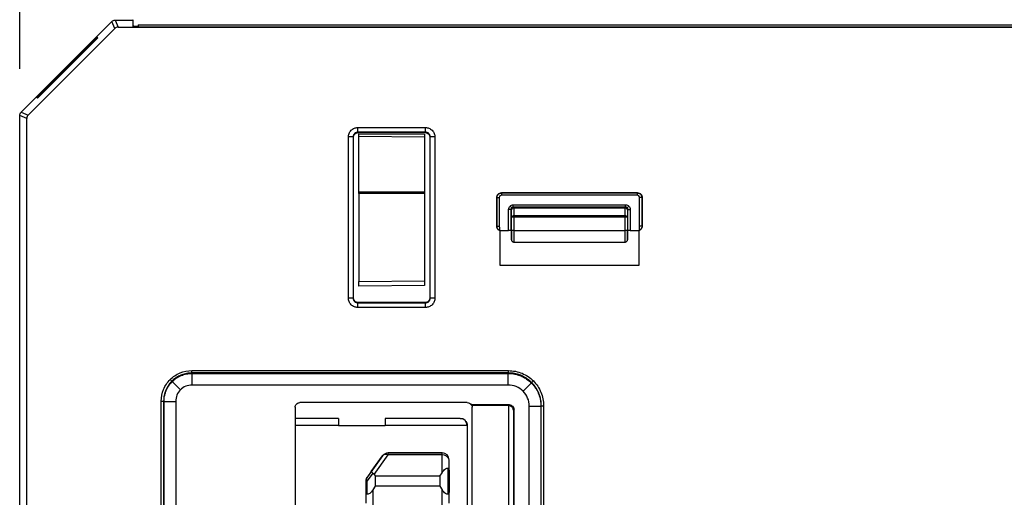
# Model space of a CAD drawing. Header units: millimetres. Extents: x 0 to 420, y 0 to 297.
# Tile 42 of 87: x 215 to 236, y 169 to 179. Entities that reach past the tile are written whole.
import ezdxf

# ---------------------------------------------------------------- set-up
doc = ezdxf.new("R2010")
doc.units = ezdxf.units.MM
doc.linetypes.add('SLD-Solido', pattern=[0])
doc.layers.add('BLOCCO', color=7, linetype='SLD-Solido')
doc.styles.add('SLDTEXTSTYLE12', font='GOTHIC.TTF', dxfattribs={"width": 0.913})
doc.dimstyles.new('SLDDIMSTYLE2', dxfattribs={"dimtxt": 3.5, "dimasz": 3, "dimexe": 0, "dimexo": 0.0625, "dimgap": 0.875, "dimtad": 1, "dimlfac": 2, "dimrnd": 1e-09, "dimzin": 12, "dimdsep": 46, "dimtxsty": 'SLDTEXTSTYLE12', "dimsah": 1, "dimcen": 0.09, "dimadec": 0, "dimazin": 3, "dimtfac": 1, "dimtofl": 0, "dimtmove": 0, "dimatfit": 3, "dimfxl": 0, "dimfrac": 2, "dimtolj": 1, "dimtzin": 12, "dimarcsym": 0})
doc.dimstyles.new('SLDDIMSTYLE3', dxfattribs={"dimtxt": 3.5, "dimasz": 3, "dimexe": 0, "dimexo": 0.0625, "dimgap": 0.875, "dimtad": 1, "dimdec": 1, "dimlfac": 2, "dimrnd": 1e-09, "dimzin": 12, "dimdsep": 46, "dimtxsty": 'SLDTEXTSTYLE12', "dimsah": 1, "dimcen": 0.09, "dimadec": 0, "dimazin": 3, "dimtfac": 1, "dimtdec": 1, "dimtofl": 0, "dimtmove": 0, "dimatfit": 3, "dimfxl": 0, "dimfrac": 2, "dimtolj": 1, "dimtzin": 12, "dimarcsym": 0})

# ---------------------------------------------------------------- blocks, each defined once
blk = doc.blocks.new('_D_3')
at = {"layer": 'BLOCCO'}
for p, q in [((215.409, 178.115), (215.409, 188.856)), ((252.909, 177.007), (252.909, 188.856)), ((215.409, 187.856), (252.909, 187.856))]:
    blk.add_line(p, q, dxfattribs=at)
for points in [[(215.409, 187.856), (218.409, 187.356), (218.409, 188.356)], [(252.909, 187.856), (249.909, 188.356), (249.909, 187.356)]]:
    blk.add_solid(points, dxfattribs=at)
at = {"layer": 'BLOCCO', "insert": (231.573, 192.327), "char_height": 3.5, "attachment_point": 1, "style": 'SLDTEXTSTYLE12'}
blk.add_mtext('75', dxfattribs=at)
blk = doc.blocks.new('_D_4')
at = {"layer": 'BLOCCO'}
for p, q in [((215.409, 178.115), (215.409, 194.725)), ((257.497, 165.626), (257.497, 194.725)), ((215.409, 193.725), (257.497, 193.725))]:
    blk.add_line(p, q, dxfattribs=at)
for points in [[(215.409, 193.725), (218.409, 193.225), (218.409, 194.225)], [(257.497, 193.725), (254.497, 194.225), (254.497, 193.225)]]:
    blk.add_solid(points, dxfattribs=at)
at = {"layer": 'BLOCCO', "insert": (231.927, 198.196), "char_height": 3.5, "attachment_point": 1, "rotation": 360, "style": 'SLDTEXTSTYLE12'}
blk.add_mtext('84.2', dxfattribs=at)

msp = doc.modelspace()

# ---------------------------------------------------------------- linework, layer by layer
at = {"color": 7, "linetype": 'SLD-Solido', "lineweight": 25}
for p, q in [((215.4383, 177.1861), (217.3798, 179.1276)), ((217.4419, 178.9774), (217.3798, 179.1276)), ((217.4504, 179.1568), (217.8253, 179.1568)), ((217.4505, 179.1568), (217.5126, 179.0067)), ((217.8253, 179.1568), (217.8303, 179.0154)), ((217.8319, 179.1568), (217.8253, 179.1568)), ((217.8331, 179.0151), (217.8319, 179.1568)), ((217.4419, 178.9774), (215.5885, 177.1239)), ((217.5126, 179.0067), (250.8055, 179.0067)), ((217.9303, 179.0136), (246.4378, 179.0136)), ((217.9441, 179.0276), (217.933, 179.0276)), ((217.933, 179.0276), (217.9331, 179.0136)), ((217.9441, 179.0568), (217.9441, 179.0136)), ((217.9441, 179.0568), (246.4441, 179.0568)), ((217.0654, 178.7934), (215.7725, 177.5005)), ((215.7885, 177.4845), (217.0814, 178.7774)), ((217.0814, 178.7774), (217.0654, 178.7934)), ((215.7725, 177.5005), (215.7885, 177.4845)), ((215.5592, 177.0532), (215.4091, 177.1154)), ((215.4091, 159.1068), (215.4091, 177.1154)), ((215.4383, 177.1861), (215.5885, 177.1239)), ((215.5592, 159.2569), (215.5592, 177.0532)), ((222.6349, 176.856), (224.0832, 176.856)), ((222.6349, 176.756), (222.6349, 176.856)), ((224.0832, 176.756), (224.0832, 176.856)), ((222.4349, 173.2077), (222.4349, 176.656)), ((222.5349, 176.656), (222.4349, 176.656)), ((222.5349, 176.656), (222.5349, 173.2077)), ((222.5419, 176.649), (222.5349, 176.656)), ((222.5419, 173.2147), (222.5419, 176.649)), ((224.0832, 176.756), (222.6349, 176.756)), ((222.6349, 176.756), (222.6419, 176.749)), ((222.6419, 176.749), (224.0762, 176.749)), ((222.6591, 176.7255), (224.0591, 176.7133)), ((224.0591, 176.6504), (222.6591, 176.6627)), ((222.6591, 175.4835), (222.6591, 176.6627)), ((224.0591, 176.6504), (224.0591, 175.4812)), ((224.0762, 176.749), (224.0832, 176.756)), ((224.1832, 176.656), (224.1762, 176.649)), ((224.1762, 176.649), (224.1762, 173.2147)), ((224.2832, 176.656), (224.1832, 176.656)), ((224.1832, 173.2077), (224.1832, 176.656)), ((224.2832, 176.656), (224.2832, 173.2077)), ((222.6591, 175.4835), (224.0591, 175.4812)), ((224.0591, 175.444), (222.6591, 175.4464)), ((222.6591, 175.4464), (222.6591, 173.5663)), ((224.0591, 175.444), (224.0591, 173.5786)), ((225.6056, 175.3603), (225.6056, 174.7459)), ((225.6086, 175.3573), (225.6056, 175.3603)), ((225.6086, 174.7463), (225.6086, 175.3573)), ((225.6086, 175.3573), (225.6586, 175.3573)), ((225.6586, 175.3573), (225.6586, 174.7463)), ((228.6125, 175.4603), (225.7056, 175.4603)), ((225.7056, 175.4603), (225.7086, 175.4573)), ((225.7086, 175.4573), (228.6095, 175.4573)), ((225.7086, 175.4573), (225.7086, 175.4073)), ((228.6095, 175.4073), (225.7086, 175.4073)), ((228.6095, 175.4573), (228.6125, 175.4603)), ((228.6095, 175.4573), (228.6095, 175.4073)), ((228.6595, 174.7463), (228.6595, 175.3573)), ((228.7095, 175.3573), (228.6595, 175.3573)), ((228.7125, 175.3603), (228.7095, 175.3573)), ((228.7095, 175.3573), (228.7095, 174.7463)), ((228.7125, 174.7459), (228.7125, 175.3603)), ((225.8595, 174.6516), (225.8595, 175.1064)), ((225.9095, 175.1064), (225.8595, 175.1064)), ((225.9241, 175.1418), (225.8888, 175.1771)), ((225.9095, 175.1064), (225.9095, 174.6512)), ((225.9194, 175.0965), (225.9095, 175.1064)), ((225.9208, 174.9361), (225.9194, 175.0965)), ((225.9595, 175.1564), (225.9595, 175.2064)), ((225.9595, 175.2064), (228.3586, 175.2064)), ((225.9595, 175.1564), (225.9694, 175.1465)), ((228.3586, 175.1564), (225.9595, 175.1564)), ((225.9694, 175.1465), (225.9694, 175.1318)), ((225.9694, 175.1465), (228.3487, 175.1465)), ((225.9694, 175.1318), (225.9708, 174.9715)), ((228.3487, 175.1318), (225.9694, 175.1318)), ((228.3473, 174.9715), (228.3487, 175.1318)), ((228.3487, 175.1465), (228.3586, 175.1564)), ((228.3487, 175.1318), (228.3487, 175.1465)), ((228.3586, 175.1564), (228.3586, 175.2064)), ((228.394, 175.1418), (228.4293, 175.1771)), ((228.3987, 175.0965), (228.3973, 174.9361)), ((228.4086, 175.1064), (228.3987, 175.0965)), ((228.4086, 174.6512), (228.4086, 175.1064)), ((228.4086, 175.1064), (228.4586, 175.1064)), ((228.4586, 175.1064), (228.4586, 174.6516)), ((225.9208, 174.6568), (225.9208, 174.9361)), ((225.9708, 174.9361), (225.9208, 174.9361)), ((225.9708, 174.9715), (225.9708, 174.9361)), ((225.9708, 174.9715), (228.3473, 174.9715)), ((225.9708, 174.9361), (225.9708, 174.6568)), ((228.3473, 174.9361), (225.9708, 174.9361)), ((228.3473, 174.9361), (228.3473, 174.9715)), ((228.3473, 174.6568), (228.3473, 174.9361)), ((228.3973, 174.9361), (228.3473, 174.9361)), ((228.3973, 174.9361), (228.3973, 174.6568)), ((225.6086, 174.7463), (225.6586, 174.7463)), ((228.7095, 174.7463), (228.6595, 174.7463)), ((225.6647, 174.6564), (225.6678, 174.6533)), ((225.6678, 174.6533), (225.6678, 173.9156)), ((225.6678, 174.6516), (225.8595, 174.6516)), ((225.9167, 174.644), (225.9095, 174.6512)), ((225.9708, 174.6568), (225.9208, 174.6568)), ((225.9708, 174.6568), (228.3473, 174.6568)), ((228.3973, 174.6568), (228.3473, 174.6568)), ((228.4014, 174.644), (228.4086, 174.6512)), ((228.4586, 174.6516), (228.6503, 174.6516)), ((228.6534, 174.6564), (228.6503, 174.6533)), ((228.6503, 173.9156), (228.6503, 174.6533)), ((225.9645, 174.4068), (228.3536, 174.4068)), ((225.6678, 173.9156), (228.6503, 173.9156)), ((222.6591, 173.5663), (224.0591, 173.5786)), ((224.0591, 173.4786), (222.6591, 173.4664)), ((222.5349, 173.2077), (222.4349, 173.2077)), ((222.5349, 173.2077), (222.5419, 173.2147)), ((224.1762, 173.2147), (224.1832, 173.2077)), ((224.2832, 173.2077), (224.1832, 173.2077)), ((222.6419, 173.1147), (222.6349, 173.1077)), ((222.6349, 173.0077), (222.6349, 173.1077)), ((222.6349, 173.1077), (224.0832, 173.1077)), ((224.0832, 173.0077), (222.6349, 173.0077)), ((224.0762, 173.1147), (222.6419, 173.1147)), ((224.0832, 173.1077), (224.0762, 173.1147)), ((224.0832, 173.0077), (224.0832, 173.1077)), ((219.0851, 171.6056), (219.0851, 171.6555)), ((219.0851, 171.6555), (225.858, 171.6555)), ((219.0851, 171.6056), (219.0932, 171.5975)), ((225.858, 171.6056), (219.0851, 171.6056)), ((219.0932, 171.3476), (219.0932, 171.5975)), ((219.0932, 171.5975), (225.85, 171.5975)), ((225.85, 171.5975), (225.858, 171.6056)), ((225.85, 171.3476), (225.85, 171.5975)), ((225.858, 171.6056), (225.858, 171.6555)), ((218.661, 171.4299), (218.6256, 171.4653)), ((218.8458, 171.2451), (218.6691, 171.4218)), ((225.85, 171.3476), (219.0932, 171.3476)), ((226.1681, 171.2158), (226.3447, 171.3925)), ((226.3529, 171.4007), (226.3882, 171.436)), ((218.4353, 152.3579), (218.4353, 171.0058)), ((218.4353, 171.0058), (218.4853, 171.0058)), ((218.4934, 170.9977), (218.4853, 171.0058)), ((218.4853, 171.0058), (218.4853, 152.3579)), ((218.4934, 170.9977), (218.7433, 170.9977)), ((218.4934, 152.366), (218.4934, 170.9977)), ((218.7433, 170.9977), (218.7433, 152.366)), ((224.9733, 170.9711), (221.3948, 170.9711)), ((225.8748, 170.9225), (225.059, 170.9225)), ((225.8591, 170.9068), (225.0737, 170.9068)), ((225.8591, 170.9068), (225.8748, 170.9225)), ((225.8616, 152.4569), (225.8616, 170.9068)), ((226.2998, 170.8977), (226.5497, 170.8977)), ((226.2998, 152.4659), (226.2998, 170.8977)), ((226.5578, 170.9058), (226.5497, 170.8977)), ((226.5497, 170.8977), (226.5497, 152.4659)), ((226.5578, 152.4579), (226.5578, 170.9058)), ((226.5578, 170.9058), (226.6078, 170.9058)), ((226.6078, 170.9058), (226.6078, 152.4579)), ((221.2948, 170.8711), (221.2948, 152.4926)), ((225.0785, 152.4874), (225.0785, 170.8763)), ((225.9748, 170.8226), (225.9616, 170.8094)), ((225.9616, 170.8094), (225.9616, 152.5543)), ((225.9748, 152.5411), (225.9748, 170.8226)), ((222.2236, 170.6328), (221.2948, 170.6328)), ((222.2236, 170.6328), (221.2948, 170.6328)), ((222.2236, 170.4828), (221.2948, 170.4828)), ((222.2236, 170.6328), (222.2236, 170.4828)), ((222.2236, 170.4828), (223.2236, 170.4828)), ((222.2236, 170.4828), (223.2236, 170.4828)), ((223.2236, 170.6328), (223.2236, 170.4828)), ((224.8236, 170.6328), (223.2236, 170.6328)), ((224.8236, 170.6328), (223.2236, 170.6328)), ((224.9736, 170.4828), (223.2236, 170.4828)), ((224.8236, 170.6328), (224.8236, 170.6328)), ((224.9736, 170.4828), (224.9736, 152.8328)), ((223.1662, 169.8336), (222.8398, 169.3848)), ((222.9205, 169.4958), (223.1662, 169.8336)), ((222.9847, 169.435), (223.2875, 169.8514)), ((223.1662, 169.8336), (223.1662, 169.8336)), ((223.2875, 169.8514), (223.2875, 169.8953)), ((224.4361, 169.8953), (223.2875, 169.8953)), ((223.2875, 169.8953), (223.2875, 169.8953)), ((223.2875, 169.8953), (224.4361, 169.8953)), ((224.4361, 169.8514), (223.2875, 169.8514)), ((224.4361, 169.8514), (224.4361, 169.8953)), ((224.4361, 169.8953), (224.4361, 169.8953)), ((224.4361, 169.4703), (224.4361, 169.8514)), ((224.5861, 169.5286), (224.5861, 169.7453)), ((224.5861, 169.7453), (224.5861, 169.7453)), ((222.9584, 169.4644), (222.8363, 169.2966)), ((222.9205, 169.4958), (222.8398, 169.3848)), ((222.9847, 169.435), (223.0111, 169.3953)), ((224.3861, 169.3953), (224.4361, 169.4703)), ((224.5609, 169.5631), (224.5609, 169.0151)), ((224.5861, 169.5286), (224.5861, 169.0496)), ((222.8111, 169.0496), (222.8111, 169.2966)), ((222.8111, 169.2966), (222.8111, 169.2966)), ((222.8363, 169.0151), (222.8363, 169.2966)), ((222.8398, 169.3848), (222.8398, 169.3848)), ((224.3861, 169.3953), (223.0111, 169.3953)), ((223.0111, 169.1828), (223.0111, 169.3953)), ((224.3861, 169.3953), (224.3861, 169.1828)), ((222.8111, 168.8186), (222.8111, 169.0496)), ((222.9611, 169.1078), (223.0111, 169.1828)), ((222.9611, 168.7125), (222.9611, 169.1078)), ((224.3861, 169.1828), (223.0111, 169.1828)), ((224.3861, 169.1828), (224.4361, 169.1078)), ((224.4361, 168.7125), (224.4361, 169.1078)), ((224.5861, 168.8186), (224.5861, 169.0496))]:
    msp.add_line(p, q, dxfattribs=at)
for centre, radius, start, end in [((225.9694, 175.0964), 0.05, 90.00511, 179.99489), ((225.9635, 175.0872), 0.045, 82.36332, 168.16751), ((228.3487, 175.0964), 0.05, 0.00511, 89.99489), ((228.3546, 175.0872), 0.045, 11.83249, 97.63668), ((225.9649, 174.9269), 0.045, 82.36332, 168.16751), ((228.3532, 174.9269), 0.045, 11.83249, 97.63668), ((224.8236, 170.4828), 0.15, 360, 90), ((223.2875, 169.7453), 0.15, 90, 143.97262), ((223.2875, 169.7453), 0.15, 90, 143.97262), ((223.239, 169.7595), 0.1039, 62.19001, 134.54221), ((224.4361, 169.7453), 0.15, 360, 90), ((224.4361, 169.7453), 0.15, 360, 90), ((224.4548, 169.7188), 0.1339, 11.42175, 98.04947), ((222.9611, 169.2966), 0.15, 143.97262, 180)]:
    msp.add_arc(centre, radius, start, end, dxfattribs=at)
for points in [[(217.3798, 179.1276), (217.3978, 179.1456), (217.425, 179.1568), (217.4504, 179.1568)], [(217.5126, 179.0067), (217.4871, 179.0067), (217.46, 178.9955), (217.4419, 178.9774)], [(215.4091, 177.1154), (215.4091, 177.1409), (215.4203, 177.1681), (215.4383, 177.1861)], [(215.5885, 177.1239), (215.5704, 177.1059), (215.5592, 177.0788), (215.5592, 177.0532)], [(222.6591, 175.4464), (222.6591, 175.459), (222.6591, 175.4718), (222.6591, 175.4835)], [(224.0591, 175.4812), (224.0591, 175.4695), (224.0591, 175.4566), (224.0591, 175.444)], [(225.8595, 175.1064), (225.8595, 175.1319), (225.8707, 175.1591), (225.8888, 175.1771)], [(225.8888, 175.1771), (225.9068, 175.1952), (225.934, 175.2064), (225.9595, 175.2064)], [(225.9241, 175.1418), (225.9149, 175.1325), (225.9095, 175.1195), (225.9095, 175.1064)], [(225.9595, 175.1564), (225.9464, 175.1564), (225.9334, 175.151), (225.9241, 175.1418)], [(228.3586, 175.2064), (228.3841, 175.2064), (228.4113, 175.1952), (228.4293, 175.1771)], [(228.394, 175.1418), (228.3847, 175.151), (228.3717, 175.1564), (228.3586, 175.1564)], [(228.4086, 175.1064), (228.4086, 175.1195), (228.4032, 175.1325), (228.394, 175.1418)], [(228.4293, 175.1771), (228.4474, 175.1591), (228.4586, 175.1319), (228.4586, 175.1064)], [(225.6056, 174.7459), (225.6066, 174.7461), (225.6076, 174.7462), (225.6086, 174.7463)], [(225.6586, 174.7463), (225.6586, 174.7383), (225.6606, 174.7303), (225.6643, 174.7231)], [(228.6538, 174.7231), (228.6575, 174.7303), (228.6595, 174.7383), (228.6595, 174.7463)], [(228.7095, 174.7463), (228.7105, 174.7462), (228.7115, 174.7461), (228.7125, 174.7459)], [(225.059, 170.9225), (225.0646, 170.9176), (225.0696, 170.9123), (225.0737, 170.9068)], [(225.0737, 170.9068), (225.0769, 170.897), (225.0785, 170.8866), (225.0785, 170.8763)], [(225.8616, 170.9068), (225.8608, 170.9068), (225.8599, 170.9068), (225.8591, 170.9068)], [(222.9584, 169.4644), (222.9674, 169.4575), (222.9764, 169.4474), (222.9847, 169.435)], [(224.5861, 169.5286), (224.5861, 169.5406), (224.577, 169.5531), (224.5609, 169.5631)], [(222.8111, 169.2966), (222.8111, 169.3062), (222.812, 169.3158), (222.8139, 169.3252)], [(222.8139, 169.3252), (222.818, 169.3465), (222.827, 169.3673), (222.8398, 169.3848)], [(222.8139, 169.3252), (222.8176, 169.3162), (222.8254, 169.3063), (222.8363, 169.2966)], [(222.8363, 169.0151), (222.8202, 169.0251), (222.8111, 169.0376), (222.8111, 169.0496)], [(224.5861, 169.0496), (224.5861, 169.0376), (224.577, 169.0251), (224.5609, 169.0151)]]:
    msp.add_open_spline(points, degree=3, dxfattribs=at)
for points, knots in [([(217.9303, 179.0136), (217.9067, 179.0136), (217.8791, 179.0138), (217.84, 179.0145), (217.8303, 179.015), (217.8303, 179.0154)], [0, 0, 0, 0, 0.5, 0.5, 1, 1, 1, 1]), ([(217.833, 179.0311), (217.833, 179.0303), (217.8427, 179.0293), (217.8818, 179.0279), (217.9094, 179.0276), (217.933, 179.0276)], [0, 0, 0, 0, 0.5, 0.5, 1, 1, 1, 1]), ([(222.4349, 176.656), (222.4349, 176.6795), (222.4392, 176.705), (222.4587, 176.7542), (222.474, 176.7779), (222.513, 176.8169), (222.5367, 176.8322), (222.5859, 176.8517), (222.6113, 176.856), (222.6349, 176.856)], [0, 0, 0, 0, 0.25, 0.25, 0.5, 0.5, 0.75, 0.75, 1, 1, 1, 1]), ([(224.0832, 176.856), (224.1068, 176.856), (224.1322, 176.8517), (224.1814, 176.8322), (224.2051, 176.8169), (224.2441, 176.7779), (224.2594, 176.7542), (224.2789, 176.705), (224.2832, 176.6795), (224.2832, 176.656)], [0, 0, 0, 0, 0.25, 0.25, 0.5, 0.5, 0.75, 0.75, 1, 1, 1, 1]), ([(222.6349, 176.756), (222.6274, 176.7555), (222.6125, 176.7545), (222.5912, 176.7468), (222.572, 176.7348), (222.5561, 176.7188), (222.5441, 176.6997), (222.5364, 176.6784), (222.5354, 176.6635), (222.5349, 176.656)], [0, 0, 0, 0, 0.1428661, 0.2857232, 0.428575, 0.571425, 0.7142768, 0.8571339, 1, 1, 1, 1]), ([(222.5419, 176.649), (222.5419, 176.6726), (222.5517, 176.7002), (222.5907, 176.7392), (222.6183, 176.749), (222.6419, 176.749)], [0, 0, 0, 0, 0.5, 0.5, 1, 1, 1, 1]), ([(222.6591, 176.6627), (222.6591, 176.68), (222.6591, 176.6969), (222.6591, 176.7198), (222.6591, 176.7255), (222.6591, 176.7255)], [0, 0, 0, 0, 0.5, 0.5, 1, 1, 1, 1]), ([(224.0591, 176.7133), (224.0591, 176.7133), (224.0591, 176.7076), (224.0591, 176.6846), (224.0591, 176.6678), (224.0591, 176.6504)], [0, 0, 0, 0, 0.5, 0.5, 1, 1, 1, 1]), ([(224.0762, 176.749), (224.0998, 176.749), (224.1274, 176.7392), (224.1664, 176.7002), (224.1762, 176.6726), (224.1762, 176.649)], [0, 0, 0, 0, 0.5, 0.5, 1, 1, 1, 1]), ([(224.1832, 176.656), (224.1827, 176.6635), (224.1817, 176.6784), (224.174, 176.6997), (224.162, 176.7188), (224.1461, 176.7348), (224.1269, 176.7468), (224.1056, 176.7545), (224.0907, 176.7555), (224.0832, 176.756)], [0, 0, 0, 0, 0.1428661, 0.2857232, 0.428575, 0.571425, 0.7142768, 0.8571339, 1, 1, 1, 1]), ([(225.6056, 175.3603), (225.6056, 175.3839), (225.6153, 175.4115), (225.6544, 175.4506), (225.682, 175.4603), (225.7056, 175.4603)], [0, 0, 0, 0, 0.5, 0.5, 1, 1, 1, 1]), ([(225.6086, 175.3573), (225.6086, 175.3835), (225.6194, 175.4095), (225.6564, 175.4465), (225.6824, 175.4573), (225.7086, 175.4573)], [0, 0, 0, 0, 0.5, 0.5, 1, 1, 1, 1]), ([(225.7086, 175.4073), (225.6968, 175.4073), (225.683, 175.4024), (225.6635, 175.3829), (225.6586, 175.3691), (225.6586, 175.3573)], [0, 0, 0, 0, 0.5, 0.5, 1, 1, 1, 1]), ([(228.6095, 175.4573), (228.6357, 175.4573), (228.6617, 175.4465), (228.6987, 175.4095), (228.7095, 175.3835), (228.7095, 175.3573)], [0, 0, 0, 0, 0.5, 0.5, 1, 1, 1, 1]), ([(228.6595, 175.3573), (228.6595, 175.3691), (228.6546, 175.3829), (228.6351, 175.4024), (228.6213, 175.4073), (228.6095, 175.4073)], [0, 0, 0, 0, 0.5, 0.5, 1, 1, 1, 1]), ([(228.6125, 175.4603), (228.6361, 175.4603), (228.6637, 175.4506), (228.7028, 175.4115), (228.7125, 175.3839), (228.7125, 175.3603)], [0, 0, 0, 0, 0.5, 0.5, 1, 1, 1, 1]), ([(225.6678, 174.6533), (225.6619, 174.6561), (225.6502, 174.6617), (225.635, 174.6745), (225.6204, 174.6925), (225.608, 174.7164), (225.6064, 174.7361), (225.6056, 174.7459)], [0, 0, 0, 0, 0.16501967, 0.32961876, 0.50044036, 0.75207871, 1, 1, 1, 1]), ([(225.6647, 174.6564), (225.6489, 174.6642), (225.6339, 174.6771), (225.6137, 174.7095), (225.6086, 174.7286), (225.6086, 174.7463)], [0, 0, 0, 0, 0.5, 0.5, 1, 1, 1, 1]), ([(225.6643, 174.7231), (225.6643, 174.7146), (225.6643, 174.6992), (225.6644, 174.677), (225.6645, 174.6638), (225.6646, 174.6574), (225.6647, 174.6567), (225.6647, 174.6564)], [0, 0, 0, 0, 0.2732369, 0.4994266, 0.7490423, 0.8754595, 1, 1, 1, 1]), ([(228.7125, 174.7459), (228.7122, 174.7394), (228.7115, 174.7265), (228.7053, 174.7076), (228.6942, 174.6873), (228.6767, 174.6668), (228.6591, 174.6578), (228.6503, 174.6533)], [0, 0, 0, 0, 0.1650178, 0.3296161, 0.5004386, 0.7520764, 1, 1, 1, 1]), ([(228.7095, 174.7463), (228.7095, 174.7286), (228.7044, 174.7095), (228.6842, 174.6771), (228.6692, 174.6642), (228.6534, 174.6564)], [0, 0, 0, 0, 0.5, 0.5, 1, 1, 1, 1]), ([(228.6534, 174.6564), (228.6534, 174.6567), (228.6535, 174.6574), (228.6536, 174.6637), (228.6537, 174.6769), (228.6538, 174.699), (228.6538, 174.7146), (228.6538, 174.7231)], [0, 0, 0, 0, 0.1229667, 0.250316, 0.5001147, 0.724587, 1, 1, 1, 1]), ([(225.9095, 174.6512), (225.9094, 174.6513), (225.9044, 174.6514), (225.8849, 174.6516), (225.8712, 174.6516), (225.8595, 174.6516)], [0, 0, 0, 0, 0.5, 0.5, 1, 1, 1, 1]), ([(225.9167, 174.644), (225.9167, 174.6436), (225.9168, 174.6427), (225.9169, 174.6365), (225.9171, 174.6273), (225.9173, 174.6122), (225.9174, 174.6004), (225.9174, 174.5932)], [0, 0, 0, 0, 0.1531422, 0.3175068, 0.4992511, 0.6947974, 1, 1, 1, 1]), ([(225.9174, 174.5932), (225.9175, 174.562), (225.9177, 174.5254), (225.9182, 174.4823), (225.9184, 174.4703), (225.9189, 174.4565), (225.9191, 174.4549), (225.9196, 174.464), (225.9199, 174.4747), (225.9202, 174.5045), (225.9204, 174.5233), (225.9208, 174.5825), (225.9208, 174.6239), (225.9208, 174.6568)], [0, 0, 0, 0, 0.25, 0.25, 0.375, 0.375, 0.5, 0.5, 0.625, 0.625, 0.75, 0.75, 1, 1, 1, 1]), ([(225.9182, 174.6167), (225.9183, 174.5945), (225.9185, 174.553), (225.9188, 174.4943), (225.9221, 174.4533), (225.9207, 174.4395), (225.9324, 174.4225), (225.9414, 174.4147), (225.9539, 174.4083), (225.9639, 174.4073), (225.9691, 174.4069)], [0, 0, 0, 0, 0.2090954, 0.3895138, 0.6647832, 0.8329774, 0.8692431, 0.9089097, 0.9528726, 1, 1, 1, 1]), ([(225.9708, 174.6568), (225.9707, 174.6263), (225.9704, 174.5654), (225.97, 174.4854), (225.9695, 174.4307), (225.9692, 174.4048), (225.969, 174.4093), (225.969, 174.4103)], [0, 0, 0, 0, 0.2332943, 0.4665885, 0.6998828, 0.933177, 1, 1, 1, 1]), ([(228.3491, 174.4103), (228.3491, 174.4093), (228.3489, 174.4048), (228.3486, 174.4307), (228.3481, 174.4854), (228.3477, 174.5654), (228.3474, 174.6263), (228.3473, 174.6568)], [0, 0, 0, 0, 0.06682296, 0.30011722, 0.53341148, 0.76670574, 1, 1, 1, 1]), ([(228.349, 174.4069), (228.3542, 174.4073), (228.3642, 174.4083), (228.3768, 174.4147), (228.3857, 174.4225), (228.3974, 174.4395), (228.396, 174.4533), (228.3993, 174.4943), (228.3996, 174.553), (228.3998, 174.5945), (228.3999, 174.6167)], [0, 0, 0, 0, 0.0471274, 0.0910903, 0.1307569, 0.1670226, 0.3352168, 0.6104862, 0.7909046, 1, 1, 1, 1]), ([(228.3973, 174.6568), (228.3973, 174.6239), (228.3973, 174.5825), (228.3977, 174.5233), (228.3979, 174.5045), (228.3983, 174.4747), (228.3985, 174.464), (228.399, 174.4549), (228.3992, 174.4565), (228.3997, 174.4703), (228.3999, 174.4823), (228.4004, 174.5254), (228.4006, 174.562), (228.4007, 174.5932)], [0, 0, 0, 0, 0.25, 0.25, 0.375, 0.375, 0.5, 0.5, 0.625, 0.625, 0.75, 0.75, 1, 1, 1, 1]), ([(228.4007, 174.5932), (228.4007, 174.6004), (228.4008, 174.6122), (228.401, 174.6289), (228.4012, 174.641), (228.4014, 174.643), (228.4014, 174.644)], [0, 0, 0, 0, 0.30354322, 0.5012005, 0.76578981, 1, 1, 1, 1]), ([(228.4586, 174.6516), (228.4469, 174.6516), (228.4332, 174.6516), (228.4137, 174.6514), (228.4087, 174.6513), (228.4086, 174.6512)], [0, 0, 0, 0, 0.5, 0.5, 1, 1, 1, 1]), ([(222.6591, 173.4664), (222.6591, 173.4664), (222.6591, 173.4761), (222.6591, 173.5152), (222.6591, 173.5428), (222.6591, 173.5663)], [0, 0, 0, 0, 0.5, 0.5, 1, 1, 1, 1]), ([(224.0591, 173.5786), (224.0591, 173.555), (224.0591, 173.5274), (224.0591, 173.4883), (224.0591, 173.4786), (224.0591, 173.4786)], [0, 0, 0, 0, 0.5, 0.5, 1, 1, 1, 1]), ([(222.6349, 173.0077), (222.6113, 173.0077), (222.5859, 173.012), (222.5367, 173.0315), (222.513, 173.0468), (222.474, 173.0858), (222.4587, 173.1095), (222.4392, 173.1587), (222.4349, 173.1841), (222.4349, 173.2077)], [0, 0, 0, 0, 0.25, 0.25, 0.5, 0.5, 0.75, 0.75, 1, 1, 1, 1]), ([(222.5349, 173.2077), (222.5354, 173.2002), (222.5364, 173.1853), (222.5441, 173.1639), (222.5561, 173.1448), (222.572, 173.1288), (222.5912, 173.1169), (222.6125, 173.1092), (222.6274, 173.1082), (222.6349, 173.1077)], [0, 0, 0, 0, 0.1428661, 0.2857232, 0.428575, 0.571425, 0.7142768, 0.8571339, 1, 1, 1, 1]), ([(222.6419, 173.1147), (222.6183, 173.1147), (222.5907, 173.1245), (222.5517, 173.1635), (222.5419, 173.1911), (222.5419, 173.2147)], [0, 0, 0, 0, 0.5, 0.5, 1, 1, 1, 1]), ([(224.1762, 173.2147), (224.1762, 173.1911), (224.1664, 173.1635), (224.1274, 173.1245), (224.0998, 173.1147), (224.0762, 173.1147)], [0, 0, 0, 0, 0.5, 0.5, 1, 1, 1, 1]), ([(224.2832, 173.2077), (224.2832, 173.1841), (224.2789, 173.1587), (224.2594, 173.1095), (224.2441, 173.0858), (224.2051, 173.0468), (224.1814, 173.0315), (224.1322, 173.012), (224.1068, 173.0077), (224.0832, 173.0077)], [0, 0, 0, 0, 0.25, 0.25, 0.5, 0.5, 0.75, 0.75, 1, 1, 1, 1]), ([(224.0832, 173.1077), (224.0907, 173.1082), (224.1056, 173.1092), (224.1269, 173.1169), (224.1461, 173.1288), (224.162, 173.1448), (224.174, 173.1639), (224.1817, 173.1853), (224.1827, 173.2002), (224.1832, 173.2077)], [0, 0, 0, 0, 0.1428661, 0.2857232, 0.428575, 0.571425, 0.7142768, 0.8571339, 1, 1, 1, 1]), ([(218.6256, 171.4653), (218.6842, 171.5239), (218.7568, 171.5731), (218.916, 171.6391), (219.0022, 171.6555), (219.0851, 171.6555)], [0, 0, 0, 0, 0.5, 0.5, 1, 1, 1, 1]), ([(219.0851, 171.6056), (219.0668, 171.6051), (219.0304, 171.6041), (218.9766, 171.5964), (218.9243, 171.5845), (218.8739, 171.568), (218.8257, 171.5474), (218.78, 171.5231), (218.7372, 171.4952), (218.6972, 171.4644), (218.673, 171.4414), (218.661, 171.4299)], [0, 0, 0, 0, 0.1165389, 0.2317185, 0.3455398, 0.4580036, 0.5691112, 0.6788635, 0.7872616, 0.8943067, 1, 1, 1, 1]), ([(218.6691, 171.4218), (218.6827, 171.4346), (218.71, 171.4605), (218.7557, 171.4945), (218.8049, 171.5247), (218.8576, 171.5503), (218.9133, 171.5709), (218.9715, 171.586), (219.0317, 171.5957), (219.0726, 171.5969), (219.0932, 171.5975)], [0, 0, 0, 0, 0.119013, 0.2397357, 0.3621686, 0.4863122, 0.6121667, 0.7397326, 0.8690102, 1, 1, 1, 1]), ([(225.85, 171.5975), (225.8692, 171.597), (225.9074, 171.5961), (225.9641, 171.5888), (226.0194, 171.5774), (226.0731, 171.5617), (226.1248, 171.542), (226.1742, 171.5186), (226.2211, 171.4917), (226.2653, 171.4616), (226.3068, 171.4288), (226.3321, 171.4046), (226.3447, 171.3925)], [0, 0, 0, 0, 0.1049317, 0.2087669, 0.3115056, 0.4131483, 0.513695, 0.6131461, 0.7115019, 0.8087626, 0.9049286, 1, 1, 1, 1]), ([(225.858, 171.6555), (225.9537, 171.6555), (226.0531, 171.6365), (226.2368, 171.5604), (226.3206, 171.5036), (226.3882, 171.436)], [0, 0, 0, 0, 0.5, 0.5, 1, 1, 1, 1]), ([(226.3529, 171.4007), (226.3388, 171.414), (226.3106, 171.4409), (226.2639, 171.4768), (226.214, 171.5093), (226.1607, 171.5377), (226.1044, 171.5617), (226.0456, 171.5809), (225.9846, 171.5949), (225.9218, 171.6039), (225.8794, 171.605), (225.858, 171.6056)], [0, 0, 0, 0, 0.1056936, 0.212739, 0.3211374, 0.4308899, 0.5419975, 0.6544614, 0.7682824, 0.8834617, 1, 1, 1, 1]), ([(218.4353, 171.0058), (218.4353, 171.0887), (218.4518, 171.1749), (218.5178, 171.3341), (218.567, 171.4067), (218.6256, 171.4653)], [0, 0, 0, 0, 0.5, 0.5, 1, 1, 1, 1]), ([(218.661, 171.4299), (218.6481, 171.4164), (218.6222, 171.389), (218.5882, 171.3433), (218.558, 171.2941), (218.5325, 171.2414), (218.5119, 171.1857), (218.4968, 171.1275), (218.4871, 171.0672), (218.4859, 171.0263), (218.4853, 171.0058)], [0, 0, 0, 0, 0.1190009, 0.2397127, 0.362137, 0.4862754, 0.6121295, 0.7397006, 0.8689904, 1, 1, 1, 1]), ([(218.4934, 170.9977), (218.4939, 171.016), (218.4948, 171.0524), (218.5025, 171.1062), (218.5145, 171.1585), (218.531, 171.2089), (218.5516, 171.2571), (218.5759, 171.3027), (218.6038, 171.3455), (218.6346, 171.3856), (218.6577, 171.4098), (218.6691, 171.4218)], [0, 0, 0, 0, 0.1165209, 0.2316887, 0.3455036, 0.4579661, 0.5690762, 0.6788344, 0.7872409, 0.894296, 1, 1, 1, 1]), ([(219.0932, 171.3476), (219.0485, 171.3476), (219.0021, 171.3387), (218.9164, 171.3032), (218.8773, 171.2767), (218.8458, 171.2451)], [0, 0, 0, 0, 0.5, 0.5, 1, 1, 1, 1]), ([(226.1681, 171.2158), (226.1275, 171.2564), (226.0772, 171.2905), (225.967, 171.3362), (225.9074, 171.3476), (225.85, 171.3476)], [0, 0, 0, 0, 0.5, 0.5, 1, 1, 1, 1]), ([(226.3447, 171.3925), (226.3581, 171.3785), (226.385, 171.3503), (226.4209, 171.3036), (226.4534, 171.2536), (226.4818, 171.2003), (226.5058, 171.1441), (226.525, 171.0853), (226.539, 171.0243), (226.548, 170.9615), (226.5491, 170.9191), (226.5497, 170.8977)], [0, 0, 0, 0, 0.1057031, 0.2127573, 0.3211631, 0.4309207, 0.5420307, 0.6544932, 0.7683087, 0.8834776, 1, 1, 1, 1]), ([(226.5578, 170.9058), (226.5573, 170.925), (226.5564, 170.9633), (226.5491, 171.02), (226.5377, 171.0753), (226.522, 171.129), (226.5024, 171.1807), (226.4789, 171.2301), (226.4521, 171.2771), (226.422, 171.3212), (226.3892, 171.3628), (226.3649, 171.3881), (226.3529, 171.4007)], [0, 0, 0, 0, 0.1049463, 0.2087915, 0.3115363, 0.4131813, 0.5137274, 0.6131752, 0.7115256, 0.8087793, 0.9049371, 1, 1, 1, 1]), ([(226.3882, 171.436), (226.4558, 171.3684), (226.5127, 171.2846), (226.5887, 171.1009), (226.6078, 171.0015), (226.6078, 170.9058)], [0, 0, 0, 0, 0.5, 0.5, 1, 1, 1, 1]), ([(218.8458, 171.2451), (218.8142, 171.2136), (218.7877, 171.1745), (218.7522, 171.0888), (218.7433, 171.0424), (218.7433, 170.9977)], [0, 0, 0, 0, 0.5, 0.5, 1, 1, 1, 1]), ([(226.2998, 170.8977), (226.2998, 170.9551), (226.2884, 171.0148), (226.2427, 171.125), (226.2086, 171.1753), (226.1681, 171.2158)], [0, 0, 0, 0, 0.5, 0.5, 1, 1, 1, 1]), ([(221.2948, 170.8711), (221.2948, 170.8946), (221.3046, 170.9222), (221.3436, 170.9613), (221.3713, 170.9711), (221.3948, 170.9711)], [0, 0, 0, 0, 0.5, 0.5, 1, 1, 1, 1]), ([(224.9733, 170.9711), (224.9897, 170.9711), (225.0072, 170.9667), (225.0378, 170.9494), (225.0505, 170.9366), (225.059, 170.9225)], [0, 0, 0, 0, 0.5, 0.5, 1, 1, 1, 1]), ([(225.9616, 170.8094), (225.961, 170.8321), (225.9508, 170.8585), (225.912, 170.8963), (225.8849, 170.9062), (225.8616, 170.9068)], [0, 0, 0, 0, 0.5, 0.5, 1, 1, 1, 1]), ([(225.8748, 170.9225), (225.8984, 170.9225), (225.926, 170.9128), (225.965, 170.8738), (225.9748, 170.8462), (225.9748, 170.8226)], [0, 0, 0, 0, 0.5, 0.5, 1, 1, 1, 1]), ([(224.8236, 170.6328), (224.859, 170.6328), (224.9004, 170.6182), (224.9443, 170.5743), (224.9558, 170.5565), (224.9704, 170.5196), (224.9736, 170.5005), (224.9736, 170.4828)], [0, 0, 0, 0, 0.5, 0.5, 0.75, 0.75, 1, 1, 1, 1]), ([(222.9205, 169.4958), (222.9202, 169.4953), (222.9233, 169.4923), (222.9365, 169.4814), (222.9465, 169.4735), (222.9584, 169.4644)], [0, 0, 0, 0, 0.5, 0.5, 1, 1, 1, 1]), ([(224.4361, 169.4703), (224.4597, 169.5057), (224.4848, 169.535), (224.529, 169.5678), (224.5478, 169.5712), (224.5609, 169.5631)], [0, 0, 0, 0, 0.5, 0.5, 1, 1, 1, 1]), ([(222.9611, 169.1078), (222.9375, 169.0725), (222.9124, 169.0432), (222.8682, 169.0103), (222.8494, 169.007), (222.8363, 169.0151)], [0, 0, 0, 0, 0.5, 0.5, 1, 1, 1, 1]), ([(224.5609, 169.0151), (224.5478, 169.007), (224.529, 169.0103), (224.4848, 169.0432), (224.4597, 169.0725), (224.4361, 169.1078)], [0, 0, 0, 0, 0.5, 0.5, 1, 1, 1, 1])]:
    msp.add_open_spline(points, degree=3, knots=knots, dxfattribs=at)

# ---------------------------------------------------------------- dimensions: what is measured, and where the dimension line sits
at = {"layer": 'BLOCCO'}
dim = msp.add_linear_dim(base=(257.4969, 193.7253), p1=(215.4091, 177.1154), p2=(257.4969, 164.626), angle=359.99999, dimstyle='SLDDIMSTYLE3', dxfattribs=at)
dim.commit()
dim.dimension.update_dxf_attribs({"geometry": '_D_4', "text_midpoint": (236.453, 193.7253), "dimtype": 160})
dim = msp.add_linear_dim(base=(252.9091, 187.8559), p1=(215.4091, 177.1154), p2=(252.9091, 176.0068), dimstyle='SLDDIMSTYLE2', dxfattribs=at)
dim.commit()
dim.dimension.update_dxf_attribs({"geometry": '_D_3', "text_midpoint": (234.1591, 187.8559), "dimtype": 160})

doc.saveas('drawing.dxf')
